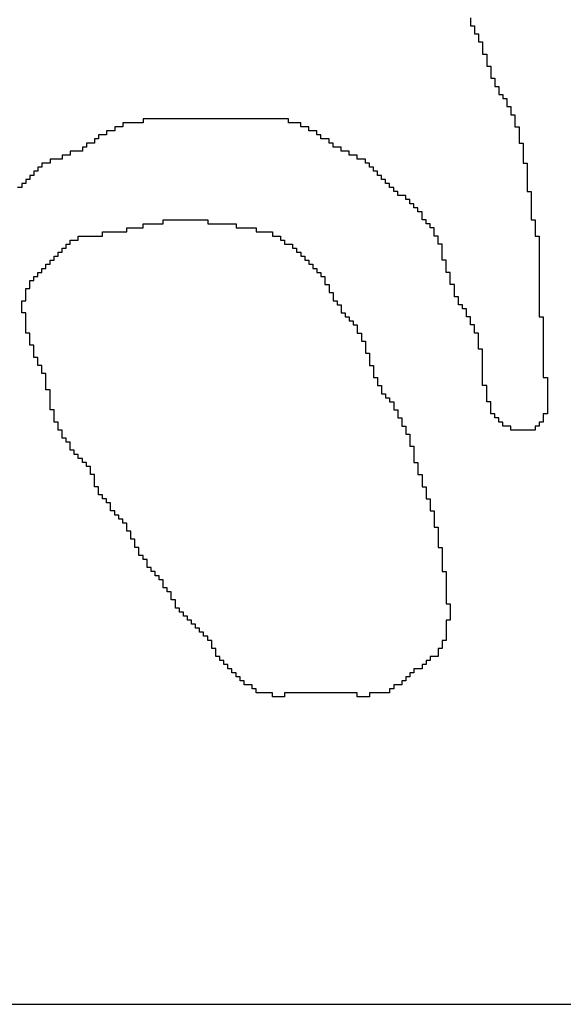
# Model space of a CAD drawing. Header units: millimetres. Extents: x 9.4 to 105.2, y 7.6 to 67.1.
# Tile 92 of 152: x 84.838 to 85.104, y 21.776 to 22.257. Entities that reach past the tile are written whole.
import ezdxf

# ---------------------------------------------------------------- set-up
doc = ezdxf.new("R2010")
doc.units = ezdxf.units.MM
doc.layers.add('BottomOverlay', color=54, linetype='Continuous')

msp = doc.modelspace()

# ---------------------------------------------------------------- linework, layer by layer
at = {"layer": 'BottomOverlay'}
for p, q in [((85.05829, 22.25808), (85.05829, 22.2561)), ((85.05829, 22.2561), (85.05829, 22.25413)), ((85.05829, 22.25413), (85.06027, 22.25413)), ((85.06027, 22.25413), (85.06027, 22.25215)), ((85.06027, 22.25215), (85.06027, 22.25018)), ((85.06027, 22.25018), (85.06225, 22.25018)), ((85.06225, 22.25018), (85.06225, 22.2482)), ((85.06225, 22.2482), (85.06225, 22.24622)), ((85.06225, 22.24622), (85.06422, 22.24622)), ((85.06422, 22.24622), (85.06422, 22.24425)), ((85.06422, 22.24425), (85.06422, 22.24227)), ((85.06422, 22.24227), (85.06422, 22.2403)), ((85.06422, 22.2403), (85.0662, 22.2403)), ((85.0662, 22.2403), (85.0662, 22.23832)), ((85.0662, 22.23832), (85.0662, 22.23634)), ((85.0662, 22.23634), (85.0662, 22.23437)), ((85.0662, 22.23437), (85.06817, 22.23437)), ((85.06817, 22.23437), (85.06817, 22.23239)), ((85.06817, 22.23239), (85.06817, 22.23041)), ((85.06817, 22.23041), (85.06817, 22.22844)), ((85.06817, 22.22844), (85.07015, 22.22844)), ((85.07015, 22.22844), (85.07015, 22.22646)), ((85.07015, 22.22646), (85.07015, 22.22448)), ((85.07015, 22.22448), (85.07213, 22.22448)), ((85.07213, 22.22448), (85.07213, 22.22251)), ((85.07213, 22.22251), (85.07213, 22.22053)), ((85.07213, 22.22053), (85.0741, 22.22053)), ((85.0741, 22.22053), (85.0741, 22.21856)), ((85.0741, 22.21856), (85.07608, 22.21856)), ((85.07608, 22.21856), (85.07608, 22.21658)), ((85.07608, 22.21658), (85.07608, 22.2146)), ((85.07608, 22.2146), (85.07805, 22.2146)), ((85.07805, 22.2146), (85.07805, 22.21263)), ((85.07805, 22.21263), (85.07805, 22.21065)), ((85.07805, 22.21065), (85.08003, 22.21065)), ((85.08003, 22.21065), (85.08003, 22.20868)), ((84.88833, 22.20472), (84.88438, 22.20472)), ((84.88438, 22.20472), (84.88438, 22.20274)), ((84.89821, 22.2067), (84.88833, 22.2067)), ((84.88833, 22.2067), (84.88833, 22.20472)), ((84.96936, 22.20868), (84.89821, 22.20868)), ((84.89821, 22.20868), (84.89821, 22.2067)), ((84.96936, 22.2067), (84.96936, 22.20868)), ((84.97529, 22.2067), (84.96936, 22.2067)), ((84.97529, 22.20472), (84.97529, 22.2067)), ((84.97924, 22.20472), (84.97529, 22.20472)), ((84.97924, 22.20274), (84.97924, 22.20472)), ((85.08003, 22.20868), (85.08003, 22.2067)), ((85.08003, 22.2067), (85.08003, 22.20472)), ((85.08003, 22.20472), (85.08201, 22.20472)), ((85.08201, 22.20472), (85.08201, 22.20274)), ((84.88042, 22.20077), (84.87647, 22.20077)), ((84.87647, 22.20077), (84.87647, 22.19879)), ((84.88438, 22.20274), (84.88042, 22.20274)), ((84.88042, 22.20274), (84.88042, 22.20077)), ((84.98319, 22.20274), (84.97924, 22.20274)), ((84.98319, 22.20077), (84.98319, 22.20274)), ((84.98517, 22.20077), (84.98319, 22.20077)), ((84.98517, 22.19879), (84.98517, 22.20077)), ((85.08201, 22.20274), (85.08201, 22.20077)), ((85.08201, 22.20077), (85.08201, 22.19879)), ((84.87054, 22.19484), (84.86857, 22.19484)), ((84.86857, 22.19484), (84.86857, 22.19286)), ((84.87449, 22.19682), (84.87054, 22.19682)), ((84.87054, 22.19682), (84.87054, 22.19484)), ((84.87647, 22.19879), (84.87449, 22.19879)), ((84.87449, 22.19879), (84.87449, 22.19682)), ((84.98912, 22.19879), (84.98517, 22.19879)), ((84.98912, 22.19682), (84.98912, 22.19879)), ((84.9911, 22.19682), (84.98912, 22.19682)), ((84.9911, 22.19484), (84.9911, 22.19682)), ((84.99505, 22.19484), (84.9911, 22.19484)), ((84.99505, 22.19286), (84.99505, 22.19484)), ((85.08201, 22.19879), (85.08201, 22.19682)), ((85.08201, 22.19682), (85.08399, 22.19682)), ((85.08399, 22.19682), (85.08399, 22.19484)), ((85.08399, 22.19484), (85.08399, 22.19286)), ((84.86264, 22.19089), (84.85868, 22.19089)), ((84.85868, 22.19089), (84.85868, 22.18891)), ((84.86857, 22.19286), (84.86264, 22.19286)), ((84.86264, 22.19286), (84.86264, 22.19089)), ((84.999, 22.19286), (84.99505, 22.19286)), ((84.999, 22.19089), (84.999, 22.19286)), ((85.00295, 22.19089), (84.999, 22.19089)), ((85.00295, 22.18891), (85.00295, 22.19089)), ((85.08399, 22.19286), (85.08399, 22.19089)), ((85.08399, 22.19089), (85.08399, 22.18891)), ((84.8488, 22.18496), (84.84683, 22.18496)), ((84.84683, 22.18496), (84.84683, 22.18298)), ((84.85275, 22.18694), (84.8488, 22.18694)), ((84.8488, 22.18694), (84.8488, 22.18496)), ((84.85868, 22.18891), (84.85275, 22.18891)), ((84.85275, 22.18891), (84.85275, 22.18694)), ((85.00691, 22.18891), (85.00295, 22.18891)), ((85.00691, 22.18694), (85.00691, 22.18891)), ((85.00889, 22.18694), (85.00691, 22.18694)), ((85.00889, 22.18496), (85.00889, 22.18694)), ((85.01086, 22.18496), (85.00889, 22.18496)), ((85.01086, 22.18298), (85.01086, 22.18496)), ((85.08399, 22.18891), (85.08399, 22.18694)), ((85.08399, 22.18694), (85.08596, 22.18694)), ((85.08596, 22.18694), (85.08596, 22.18496)), ((85.08596, 22.18496), (85.08596, 22.18298)), ((84.84485, 22.181), (84.84287, 22.181)), ((84.84287, 22.181), (84.84287, 22.17903)), ((84.84683, 22.18298), (84.84485, 22.18298)), ((84.84485, 22.18298), (84.84485, 22.181)), ((85.01284, 22.18298), (85.01086, 22.18298)), ((85.01284, 22.181), (85.01284, 22.18298)), ((85.01481, 22.181), (85.01284, 22.181)), ((85.01481, 22.17903), (85.01481, 22.181)), ((85.08596, 22.18298), (85.08596, 22.181)), ((85.08596, 22.181), (85.08596, 22.17903)), ((84.8409, 22.17705), (84.83892, 22.17705)), ((84.83892, 22.17705), (84.83892, 22.17508)), ((84.84287, 22.17903), (84.8409, 22.17903)), ((84.8409, 22.17903), (84.8409, 22.17705)), ((85.01679, 22.17903), (85.01481, 22.17903)), ((85.01679, 22.17705), (85.01679, 22.17903)), ((85.01877, 22.17705), (85.01679, 22.17705)), ((85.01877, 22.17508), (85.01877, 22.17705)), ((85.08596, 22.17903), (85.08596, 22.17705)), ((85.08596, 22.17705), (85.08596, 22.17508)), ((84.83892, 22.17508), (84.83694, 22.17508)), ((85.02074, 22.17508), (85.01877, 22.17508)), ((85.02074, 22.1731), (85.02074, 22.17508)), ((85.02272, 22.1731), (85.02074, 22.1731)), ((85.02272, 22.17112), (85.02272, 22.1731)), ((85.02667, 22.17112), (85.02272, 22.17112)), ((85.02667, 22.16915), (85.02667, 22.17112)), ((85.08596, 22.17508), (85.08596, 22.1731)), ((85.08596, 22.1731), (85.08794, 22.1731)), ((85.08794, 22.1731), (85.08794, 22.17112)), ((85.08794, 22.17112), (85.08794, 22.16915)), ((85.02865, 22.16915), (85.02667, 22.16915)), ((85.02865, 22.16717), (85.02865, 22.16915)), ((85.03062, 22.16717), (85.02865, 22.16717)), ((85.03062, 22.1652), (85.03062, 22.16717)), ((85.08794, 22.16915), (85.08794, 22.16717)), ((85.08794, 22.16717), (85.08794, 22.1652)), ((85.0326, 22.1652), (85.03062, 22.1652)), ((85.0326, 22.16322), (85.0326, 22.1652)), ((85.03458, 22.16322), (85.0326, 22.16322)), ((85.03458, 22.16124), (85.03458, 22.16322)), ((85.03458, 22.15927), (85.03458, 22.16124)), ((85.08794, 22.1652), (85.08794, 22.16322)), ((85.08794, 22.16322), (85.08794, 22.16124)), ((85.08794, 22.16124), (85.08794, 22.15927)), ((84.89821, 22.15531), (84.89821, 22.15729)), ((84.89821, 22.15729), (84.90809, 22.15729)), ((84.90809, 22.15729), (84.90809, 22.15927)), ((84.90809, 22.15927), (84.92983, 22.15927)), ((84.92983, 22.15927), (84.92983, 22.15729)), ((84.92983, 22.15729), (84.94367, 22.15729)), ((84.94367, 22.15729), (84.94367, 22.15531)), ((85.03655, 22.15927), (85.03458, 22.15927)), ((85.03655, 22.15729), (85.03655, 22.15927)), ((85.03853, 22.15729), (85.03655, 22.15729)), ((85.03853, 22.15531), (85.03853, 22.15729)), ((85.08794, 22.15927), (85.08991, 22.15927)), ((85.08991, 22.15927), (85.08991, 22.15729)), ((85.08991, 22.15729), (85.08991, 22.15531)), ((84.86659, 22.14938), (84.86659, 22.15136)), ((84.86659, 22.15136), (84.87845, 22.15136)), ((84.87845, 22.15136), (84.87845, 22.15334)), ((84.87845, 22.15334), (84.89031, 22.15334)), ((84.89031, 22.15334), (84.89031, 22.15531)), ((84.89031, 22.15531), (84.89821, 22.15531)), ((84.94367, 22.15531), (84.95355, 22.15531)), ((84.95355, 22.15531), (84.95355, 22.15334)), ((84.95355, 22.15334), (84.96145, 22.15334)), ((84.96145, 22.15334), (84.96145, 22.15136)), ((84.96145, 22.15136), (84.96541, 22.15136)), ((84.96541, 22.15136), (84.96541, 22.14938)), ((85.04051, 22.15531), (85.03853, 22.15531)), ((85.04051, 22.15334), (85.04051, 22.15531)), ((85.04051, 22.15136), (85.04051, 22.15334)), ((85.04248, 22.15136), (85.04051, 22.15136)), ((85.04248, 22.14938), (85.04248, 22.15136)), ((85.08991, 22.15531), (85.08991, 22.15334)), ((85.08991, 22.15334), (85.08991, 22.15136)), ((85.08991, 22.15136), (85.09189, 22.15136)), ((85.09189, 22.15136), (85.09189, 22.14938)), ((84.86066, 22.14543), (84.86066, 22.14741)), ((84.86066, 22.14741), (84.86264, 22.14741)), ((84.86264, 22.14741), (84.86264, 22.14938)), ((84.86264, 22.14938), (84.86659, 22.14938)), ((84.96541, 22.14938), (84.96738, 22.14938)), ((84.96738, 22.14938), (84.96738, 22.14741)), ((84.96738, 22.14741), (84.97133, 22.14741)), ((84.97133, 22.14741), (84.97133, 22.14543)), ((85.04248, 22.14741), (85.04248, 22.14938)), ((85.04446, 22.14741), (85.04248, 22.14741)), ((85.04446, 22.14543), (85.04446, 22.14741)), ((85.09189, 22.14938), (85.09189, 22.14741)), ((85.09189, 22.14741), (85.09189, 22.14543)), ((84.85671, 22.14148), (84.85671, 22.14346)), ((84.85671, 22.14346), (84.85868, 22.14346)), ((84.85868, 22.14346), (84.85868, 22.14543)), ((84.85868, 22.14543), (84.86066, 22.14543)), ((84.97133, 22.14543), (84.97331, 22.14543)), ((84.97331, 22.14543), (84.97331, 22.14346)), ((84.97331, 22.14346), (84.97529, 22.14346)), ((84.97529, 22.14346), (84.97529, 22.14148)), ((85.04446, 22.14346), (85.04446, 22.14543)), ((85.04446, 22.14148), (85.04446, 22.14346)), ((85.09189, 22.14543), (85.09189, 22.14346)), ((85.09189, 22.14346), (85.09189, 22.14148)), ((84.85078, 22.13555), (84.85078, 22.13753)), ((84.85078, 22.13753), (84.85275, 22.13753)), ((84.85275, 22.13753), (84.85275, 22.1395)), ((84.85275, 22.1395), (84.85473, 22.1395)), ((84.85473, 22.1395), (84.85473, 22.14148)), ((84.85473, 22.14148), (84.85671, 22.14148)), ((84.97529, 22.14148), (84.97726, 22.14148)), ((84.97726, 22.14148), (84.97726, 22.1395)), ((84.97726, 22.1395), (84.97924, 22.1395)), ((84.97924, 22.1395), (84.97924, 22.13753)), ((84.97924, 22.13753), (84.98121, 22.13753)), ((84.98121, 22.13753), (84.98121, 22.13555)), ((85.04446, 22.1395), (85.04446, 22.14148)), ((85.04643, 22.1395), (85.04446, 22.1395)), ((85.04643, 22.13753), (85.04643, 22.1395)), ((85.04643, 22.13555), (85.04643, 22.13753)), ((85.09189, 22.14148), (85.09189, 22.1395)), ((85.09189, 22.1395), (85.09189, 22.13753)), ((85.09189, 22.13753), (85.09189, 22.13555)), ((84.84683, 22.1316), (84.84683, 22.13358)), ((84.84683, 22.13358), (84.8488, 22.13358)), ((84.8488, 22.13358), (84.8488, 22.13555)), ((84.8488, 22.13555), (84.85078, 22.13555)), ((84.98121, 22.13555), (84.98319, 22.13555)), ((84.98319, 22.13555), (84.98319, 22.13358)), ((84.98319, 22.13358), (84.98517, 22.13358)), ((84.98517, 22.13358), (84.98517, 22.1316)), ((85.04643, 22.13358), (85.04643, 22.13555)), ((85.04841, 22.13358), (85.04643, 22.13358)), ((85.04841, 22.1316), (85.04841, 22.13358)), ((85.09189, 22.13555), (85.09189, 22.13358)), ((85.09189, 22.13358), (85.09189, 22.1316)), ((84.84287, 22.12764), (84.84287, 22.12962)), ((84.84287, 22.12962), (84.84485, 22.12962)), ((84.84287, 22.12567), (84.84287, 22.12764)), ((84.84485, 22.12962), (84.84485, 22.1316)), ((84.84485, 22.1316), (84.84683, 22.1316)), ((84.98517, 22.1316), (84.98715, 22.1316)), ((84.98715, 22.1316), (84.98715, 22.12962)), ((84.98715, 22.12962), (84.98715, 22.12764)), ((84.98715, 22.12764), (84.98912, 22.12764)), ((84.98912, 22.12764), (84.98912, 22.12567)), ((85.04841, 22.12962), (85.04841, 22.1316)), ((85.04841, 22.12764), (85.04841, 22.12962)), ((85.05039, 22.12764), (85.04841, 22.12764)), ((85.05039, 22.12567), (85.05039, 22.12764)), ((85.09189, 22.1316), (85.09189, 22.12962)), ((85.09189, 22.12962), (85.09189, 22.12764)), ((85.09189, 22.12764), (85.09189, 22.12567)), ((84.8409, 22.12369), (84.8409, 22.12567)), ((84.8409, 22.12567), (84.84287, 22.12567)), ((84.8409, 22.12172), (84.8409, 22.12369)), ((84.98912, 22.12567), (84.98912, 22.12369)), ((84.98912, 22.12369), (84.9911, 22.12369)), ((84.9911, 22.12369), (84.9911, 22.12172)), ((85.05039, 22.12369), (85.05039, 22.12567)), ((85.05039, 22.12172), (85.05039, 22.12369)), ((85.09189, 22.12567), (85.09189, 22.12369)), ((85.09189, 22.12369), (85.09189, 22.12172)), ((84.83892, 22.11776), (84.83892, 22.11974)), ((84.83892, 22.11974), (84.8409, 22.11974)), ((84.83892, 22.11579), (84.83892, 22.11776)), ((84.8409, 22.11974), (84.8409, 22.12172)), ((84.9911, 22.12172), (84.9911, 22.11974)), ((84.9911, 22.11974), (84.99307, 22.11974)), ((84.99307, 22.11974), (84.99307, 22.11776)), ((84.99307, 22.11776), (84.99505, 22.11776)), ((84.99505, 22.11776), (84.99505, 22.11579)), ((85.05236, 22.12172), (85.05039, 22.12172)), ((85.05236, 22.11974), (85.05236, 22.12172)), ((85.05236, 22.11776), (85.05236, 22.11974)), ((85.05434, 22.11776), (85.05236, 22.11776)), ((85.05434, 22.11579), (85.05434, 22.11776)), ((85.09189, 22.12172), (85.09189, 22.11974)), ((85.09189, 22.11974), (85.09189, 22.11776)), ((85.09189, 22.11776), (85.09189, 22.11579)), ((84.83892, 22.11381), (84.83892, 22.11579)), ((84.8409, 22.11381), (84.83892, 22.11381)), ((84.8409, 22.11184), (84.8409, 22.11381)), ((84.99505, 22.11579), (84.99505, 22.11381)), ((84.99505, 22.11381), (84.99703, 22.11381)), ((84.99703, 22.11381), (84.99703, 22.11184)), ((85.05631, 22.11579), (85.05434, 22.11579)), ((85.05631, 22.11381), (85.05631, 22.11579)), ((85.05631, 22.11184), (85.05631, 22.11381)), ((85.09189, 22.11579), (85.09189, 22.11381)), ((85.09189, 22.11381), (85.09189, 22.11184)), ((84.8409, 22.10986), (84.8409, 22.11184)), ((84.8409, 22.10788), (84.8409, 22.10986)), ((84.99703, 22.11184), (84.999, 22.11184)), ((84.999, 22.11184), (84.999, 22.10986)), ((84.999, 22.10986), (85.00098, 22.10986)), ((85.00098, 22.10986), (85.00098, 22.10788)), ((85.05829, 22.11184), (85.05631, 22.11184)), ((85.05829, 22.10986), (85.05829, 22.11184)), ((85.05829, 22.10788), (85.05829, 22.10986)), ((85.09189, 22.11184), (85.09387, 22.11184)), ((85.09387, 22.11184), (85.09387, 22.10986)), ((85.09387, 22.10986), (85.09387, 22.10788)), ((84.8409, 22.10591), (84.8409, 22.10788)), ((84.8409, 22.10393), (84.8409, 22.10591)), ((84.84287, 22.10393), (84.8409, 22.10393)), ((84.84287, 22.10195), (84.84287, 22.10393)), ((85.00098, 22.10788), (85.00295, 22.10788)), ((85.00295, 22.10788), (85.00295, 22.10591)), ((85.00295, 22.10591), (85.00295, 22.10393)), ((85.00295, 22.10393), (85.00493, 22.10393)), ((85.00493, 22.10393), (85.00493, 22.10195)), ((85.06027, 22.10788), (85.05829, 22.10788)), ((85.06027, 22.10591), (85.06027, 22.10788)), ((85.06027, 22.10393), (85.06027, 22.10591)), ((85.06225, 22.10393), (85.06027, 22.10393)), ((85.06225, 22.10195), (85.06225, 22.10393)), ((85.09387, 22.10788), (85.09387, 22.10591)), ((85.09387, 22.10591), (85.09387, 22.10393)), ((85.09387, 22.10393), (85.09387, 22.10195)), ((84.84287, 22.09998), (84.84287, 22.10195)), ((84.84287, 22.098), (84.84287, 22.09998)), ((85.00493, 22.10195), (85.00493, 22.09998)), ((85.00493, 22.09998), (85.00691, 22.09998)), ((85.00691, 22.09998), (85.00691, 22.098)), ((85.06225, 22.09998), (85.06225, 22.10195)), ((85.06225, 22.098), (85.06225, 22.09998)), ((85.09387, 22.10195), (85.09387, 22.09998)), ((85.09387, 22.09998), (85.09387, 22.098)), ((84.84485, 22.098), (84.84287, 22.098)), ((84.84485, 22.09602), (84.84485, 22.098)), ((84.84485, 22.09405), (84.84485, 22.09602)), ((84.84485, 22.09207), (84.84485, 22.09405)), ((85.00691, 22.098), (85.00691, 22.09602)), ((85.00691, 22.09602), (85.00691, 22.09405)), ((85.00691, 22.09405), (85.00889, 22.09405)), ((85.00889, 22.09405), (85.00889, 22.09207)), ((85.06225, 22.09602), (85.06225, 22.098)), ((85.06422, 22.09602), (85.06225, 22.09602)), ((85.06422, 22.09405), (85.06422, 22.09602)), ((85.06422, 22.09207), (85.06422, 22.09405)), ((85.09387, 22.098), (85.09387, 22.09602)), ((85.09387, 22.09602), (85.09387, 22.09405)), ((85.09387, 22.09405), (85.09387, 22.09207)), ((84.84683, 22.09207), (84.84485, 22.09207)), ((84.84683, 22.0901), (84.84683, 22.09207)), ((84.84683, 22.08812), (84.84683, 22.0901)), ((85.00889, 22.09207), (85.00889, 22.0901)), ((85.00889, 22.0901), (85.00889, 22.08812)), ((85.06422, 22.0901), (85.06422, 22.09207)), ((85.06422, 22.08812), (85.06422, 22.0901)), ((85.09387, 22.09207), (85.09387, 22.0901)), ((85.09387, 22.0901), (85.09387, 22.08812)), ((84.8488, 22.08812), (84.84683, 22.08812)), ((84.8488, 22.08614), (84.8488, 22.08812)), ((84.8488, 22.08417), (84.8488, 22.08614)), ((84.85078, 22.08417), (84.8488, 22.08417)), ((84.85078, 22.08219), (84.85078, 22.08417)), ((85.00889, 22.08812), (85.01086, 22.08812)), ((85.01086, 22.08812), (85.01086, 22.08614)), ((85.01086, 22.08614), (85.01086, 22.08417)), ((85.01086, 22.08417), (85.01086, 22.08219)), ((85.06422, 22.08614), (85.06422, 22.08812)), ((85.06422, 22.08417), (85.06422, 22.08614)), ((85.06422, 22.08219), (85.06422, 22.08417)), ((85.09387, 22.08812), (85.09387, 22.08614)), ((85.09387, 22.08614), (85.09387, 22.08417)), ((85.09387, 22.08417), (85.09387, 22.08219)), ((84.85078, 22.08021), (84.85078, 22.08219)), ((84.85078, 22.07824), (84.85078, 22.08021)), ((85.01086, 22.08219), (85.01284, 22.08219)), ((85.01284, 22.08219), (85.01284, 22.08021)), ((85.01284, 22.08021), (85.01284, 22.07824)), ((85.06422, 22.08021), (85.06422, 22.08219)), ((85.06422, 22.07824), (85.06422, 22.08021)), ((85.09387, 22.08219), (85.09584, 22.08219)), ((85.09584, 22.08219), (85.09584, 22.08021)), ((85.09584, 22.08021), (85.09584, 22.07824)), ((84.85078, 22.07626), (84.85078, 22.07824)), ((84.85275, 22.07626), (84.85078, 22.07626)), ((84.85275, 22.07428), (84.85275, 22.07626)), ((84.85275, 22.07231), (84.85275, 22.07428)), ((85.01284, 22.07824), (85.01481, 22.07824)), ((85.01481, 22.07824), (85.01481, 22.07626)), ((85.01481, 22.07626), (85.01481, 22.07428)), ((85.01481, 22.07428), (85.01679, 22.07428)), ((85.01679, 22.07428), (85.01679, 22.07231)), ((85.0662, 22.07824), (85.06422, 22.07824)), ((85.0662, 22.07626), (85.0662, 22.07824)), ((85.0662, 22.07428), (85.0662, 22.07626)), ((85.0662, 22.07231), (85.0662, 22.07428)), ((85.09584, 22.07824), (85.09584, 22.07626)), ((85.09584, 22.07626), (85.09584, 22.07428)), ((85.09584, 22.07428), (85.09584, 22.07231)), ((84.85275, 22.07033), (84.85275, 22.07231)), ((84.85275, 22.06836), (84.85275, 22.07033)), ((85.01679, 22.07231), (85.01877, 22.07231)), ((85.01877, 22.07231), (85.01877, 22.07033)), ((85.01877, 22.07033), (85.02074, 22.07033)), ((85.02074, 22.07033), (85.02074, 22.06836)), ((85.0662, 22.07033), (85.0662, 22.07231)), ((85.06817, 22.07033), (85.0662, 22.07033)), ((85.06817, 22.06836), (85.06817, 22.07033)), ((85.09584, 22.07231), (85.09584, 22.07033)), ((85.09584, 22.07033), (85.09584, 22.06836)), ((84.85275, 22.06638), (84.85275, 22.06836)), ((84.85473, 22.06638), (84.85275, 22.06638)), ((84.85473, 22.0644), (84.85473, 22.06638)), ((85.02074, 22.06836), (85.02074, 22.06638)), ((85.02074, 22.06638), (85.02272, 22.06638)), ((85.02272, 22.06638), (85.02272, 22.0644)), ((85.06817, 22.06638), (85.06817, 22.06836)), ((85.06817, 22.0644), (85.06817, 22.06638)), ((85.09584, 22.06836), (85.09584, 22.06638)), ((85.09584, 22.06638), (85.09584, 22.0644)), ((84.85473, 22.06243), (84.85473, 22.0644)), ((84.85473, 22.06045), (84.85473, 22.06243)), ((84.85671, 22.06045), (84.85473, 22.06045)), ((84.85671, 22.05848), (84.85671, 22.06045)), ((85.02272, 22.0644), (85.02272, 22.06243)), ((85.02272, 22.06243), (85.02469, 22.06243)), ((85.02469, 22.06243), (85.02469, 22.06045)), ((85.02469, 22.06045), (85.02469, 22.05848)), ((85.07015, 22.0644), (85.06817, 22.0644)), ((85.07015, 22.06243), (85.07015, 22.0644)), ((85.07213, 22.06243), (85.07015, 22.06243)), ((85.07213, 22.06045), (85.07213, 22.06243)), ((85.0741, 22.06045), (85.07213, 22.06045)), ((85.0741, 22.05848), (85.0741, 22.06045)), ((85.09387, 22.06045), (85.09189, 22.06045)), ((85.09189, 22.06045), (85.09189, 22.05848)), ((85.09584, 22.0644), (85.09387, 22.0644)), ((85.09387, 22.0644), (85.09387, 22.06243)), ((85.09387, 22.06243), (85.09387, 22.06045)), ((84.85671, 22.0565), (84.85671, 22.05848)), ((84.85868, 22.0565), (84.85671, 22.0565)), ((84.85868, 22.05452), (84.85868, 22.0565)), ((85.02469, 22.05848), (85.02667, 22.05848)), ((85.02667, 22.05848), (85.02667, 22.0565)), ((85.02667, 22.0565), (85.02667, 22.05452)), ((85.07805, 22.05848), (85.0741, 22.05848)), ((85.07805, 22.0565), (85.07805, 22.05848)), ((85.08991, 22.0565), (85.07805, 22.0565)), ((85.09189, 22.05848), (85.08991, 22.05848)), ((85.08991, 22.05848), (85.08991, 22.0565)), ((84.85868, 22.05254), (84.85868, 22.05452)), ((84.86066, 22.05254), (84.85868, 22.05254)), ((84.86066, 22.05057), (84.86066, 22.05254)), ((84.86264, 22.05057), (84.86066, 22.05057)), ((84.86264, 22.04859), (84.86264, 22.05057)), ((85.02667, 22.05452), (85.02865, 22.05452)), ((85.02865, 22.05452), (85.02865, 22.05254)), ((85.02865, 22.05254), (85.02865, 22.05057)), ((85.02865, 22.05057), (85.02865, 22.04859)), ((84.86264, 22.04662), (84.86264, 22.04859)), ((84.86461, 22.04662), (84.86264, 22.04662)), ((84.86461, 22.04464), (84.86461, 22.04662)), ((85.02865, 22.04859), (85.03062, 22.04859)), ((85.03062, 22.04859), (85.03062, 22.04662)), ((85.03062, 22.04662), (85.03062, 22.04464)), ((84.86659, 22.04464), (84.86461, 22.04464)), ((84.86659, 22.04266), (84.86659, 22.04464)), ((84.86857, 22.04266), (84.86659, 22.04266)), ((84.86857, 22.04069), (84.86857, 22.04266)), ((84.87054, 22.04069), (84.86857, 22.04069)), ((84.87054, 22.03871), (84.87054, 22.04069)), ((85.03062, 22.04464), (85.03062, 22.04266)), ((85.03062, 22.04266), (85.03062, 22.04069)), ((85.03062, 22.04069), (85.0326, 22.04069)), ((85.0326, 22.04069), (85.0326, 22.03871)), ((84.87252, 22.03871), (84.87054, 22.03871)), ((84.87252, 22.03674), (84.87252, 22.03871)), ((84.87252, 22.03476), (84.87252, 22.03674)), ((85.0326, 22.03871), (85.0326, 22.03674)), ((85.0326, 22.03674), (85.0326, 22.03476)), ((84.87449, 22.03476), (84.87252, 22.03476)), ((84.87449, 22.03278), (84.87449, 22.03476)), ((84.87449, 22.03081), (84.87449, 22.03278)), ((85.0326, 22.03476), (85.03458, 22.03476)), ((85.03458, 22.03476), (85.03458, 22.03278)), ((85.03458, 22.03278), (85.03458, 22.03081)), ((84.87449, 22.02883), (84.87449, 22.03081)), ((84.87647, 22.02883), (84.87449, 22.02883)), ((84.87647, 22.02685), (84.87647, 22.02883)), ((84.87647, 22.02488), (84.87647, 22.02685)), ((85.03458, 22.03081), (85.03458, 22.02883)), ((85.03458, 22.02883), (85.03655, 22.02883)), ((85.03655, 22.02883), (85.03655, 22.02685)), ((85.03655, 22.02685), (85.03655, 22.02488)), ((84.87845, 22.02488), (84.87647, 22.02488)), ((84.87845, 22.0229), (84.87845, 22.02488)), ((84.88042, 22.0229), (84.87845, 22.0229)), ((84.88042, 22.02092), (84.88042, 22.0229)), ((85.03655, 22.02488), (85.03655, 22.0229)), ((85.03655, 22.0229), (85.03853, 22.0229)), ((85.03853, 22.0229), (85.03853, 22.02092)), ((84.8824, 22.02092), (84.88042, 22.02092)), ((84.8824, 22.01895), (84.8824, 22.02092)), ((84.8824, 22.01697), (84.8824, 22.01895)), ((84.88438, 22.01697), (84.8824, 22.01697)), ((84.88438, 22.015), (84.88438, 22.01697)), ((85.03853, 22.02092), (85.03853, 22.01895)), ((85.03853, 22.01895), (85.03853, 22.01697)), ((85.03853, 22.01697), (85.04051, 22.01697)), ((85.04051, 22.01697), (85.04051, 22.015)), ((84.88635, 22.015), (84.88438, 22.015)), ((84.88635, 22.01302), (84.88635, 22.015)), ((84.88833, 22.01302), (84.88635, 22.01302)), ((84.88833, 22.01104), (84.88833, 22.01302)), ((85.04051, 22.015), (85.04051, 22.01302)), ((85.04051, 22.01302), (85.04051, 22.01104)), ((84.89031, 22.01104), (84.88833, 22.01104)), ((84.89031, 22.00907), (84.89031, 22.01104)), ((84.89031, 22.00709), (84.89031, 22.00907)), ((84.89228, 22.00709), (84.89031, 22.00709)), ((84.89228, 22.00511), (84.89228, 22.00709)), ((85.04051, 22.01104), (85.04051, 22.00907)), ((85.04051, 22.00907), (85.04248, 22.00907)), ((85.04248, 22.00907), (85.04248, 22.00709)), ((85.04248, 22.00709), (85.04248, 22.00511)), ((84.89228, 22.00314), (84.89228, 22.00511)), ((84.89426, 22.00314), (84.89228, 22.00314)), ((84.89426, 22.00116), (84.89426, 22.00314)), ((85.04248, 22.00511), (85.04248, 22.00314)), ((85.04248, 22.00314), (85.04248, 22.00116)), ((84.89426, 21.99918), (84.89426, 22.00116)), ((84.89623, 21.99918), (84.89426, 21.99918)), ((84.89623, 21.99721), (84.89623, 21.99918)), ((85.04248, 22.00116), (85.04248, 21.99918)), ((85.04248, 21.99918), (85.04446, 21.99918)), ((85.04446, 21.99918), (85.04446, 21.99721)), ((84.89623, 21.99523), (84.89623, 21.99721)), ((84.89821, 21.99523), (84.89623, 21.99523)), ((84.89821, 21.99326), (84.89821, 21.99523)), ((84.90019, 21.99326), (84.89821, 21.99326)), ((84.90019, 21.99128), (84.90019, 21.99326)), ((85.04446, 21.99721), (85.04446, 21.99523)), ((85.04446, 21.99523), (85.04446, 21.99326)), ((85.04446, 21.99326), (85.04446, 21.99128)), ((84.90019, 21.9893), (84.90019, 21.99128)), ((84.90216, 21.9893), (84.90019, 21.9893)), ((84.90216, 21.98733), (84.90216, 21.9893)), ((85.04446, 21.99128), (85.04446, 21.9893)), ((85.04446, 21.9893), (85.04446, 21.98733)), ((84.90414, 21.98733), (84.90216, 21.98733)), ((84.90414, 21.98535), (84.90414, 21.98733)), ((84.90611, 21.98535), (84.90414, 21.98535)), ((84.90611, 21.98337), (84.90611, 21.98535)), ((84.90809, 21.98337), (84.90611, 21.98337)), ((84.90809, 21.9814), (84.90809, 21.98337)), ((85.04446, 21.98733), (85.04643, 21.98733)), ((85.04643, 21.98733), (85.04643, 21.98535)), ((85.04643, 21.98535), (85.04643, 21.98337)), ((85.04643, 21.98337), (85.04643, 21.9814)), ((84.90809, 21.97942), (84.90809, 21.9814)), ((84.91007, 21.97942), (84.90809, 21.97942)), ((84.91007, 21.97744), (84.91007, 21.97942)), ((85.04643, 21.9814), (85.04643, 21.97942)), ((85.04643, 21.97942), (85.04643, 21.97744)), ((84.91205, 21.97744), (84.91007, 21.97744)), ((84.91205, 21.97547), (84.91205, 21.97744)), ((84.91205, 21.97349), (84.91205, 21.97547)), ((84.91402, 21.97349), (84.91205, 21.97349)), ((84.91402, 21.97152), (84.91402, 21.97349)), ((85.04643, 21.97744), (85.04643, 21.97547)), ((85.04643, 21.97547), (85.04643, 21.97349)), ((85.04643, 21.97349), (85.04643, 21.97152)), ((84.91402, 21.96954), (84.91402, 21.97152)), ((84.916, 21.96954), (84.91402, 21.96954)), ((84.916, 21.96756), (84.916, 21.96954)), ((85.04643, 21.97152), (85.04841, 21.97152)), ((85.04841, 21.97152), (85.04841, 21.96954)), ((85.04841, 21.96954), (85.04841, 21.96756)), ((84.91797, 21.96756), (84.916, 21.96756)), ((84.91797, 21.96559), (84.91797, 21.96756)), ((84.91995, 21.96559), (84.91797, 21.96559)), ((84.91995, 21.96361), (84.91995, 21.96559)), ((84.92193, 21.96361), (84.91995, 21.96361)), ((84.92193, 21.96164), (84.92193, 21.96361)), ((85.04841, 21.96361), (85.04643, 21.96361)), ((85.04643, 21.96361), (85.04643, 21.96164)), ((85.04841, 21.96756), (85.04841, 21.96559)), ((85.04841, 21.96559), (85.04841, 21.96361)), ((84.9239, 21.96164), (84.92193, 21.96164)), ((84.9239, 21.95966), (84.9239, 21.96164)), ((84.92588, 21.95966), (84.9239, 21.95966)), ((84.92588, 21.95768), (84.92588, 21.95966)), ((85.04643, 21.96164), (85.04643, 21.95966)), ((85.04643, 21.95966), (85.04643, 21.95768)), ((84.92785, 21.95768), (84.92588, 21.95768)), ((84.92785, 21.95571), (84.92785, 21.95768)), ((84.92983, 21.95571), (84.92785, 21.95571)), ((84.92983, 21.95373), (84.92983, 21.95571)), ((85.04643, 21.95768), (85.04643, 21.95571)), ((85.04643, 21.95571), (85.04643, 21.95373)), ((84.93181, 21.95373), (84.92983, 21.95373)), ((84.93181, 21.95175), (84.93181, 21.95373)), ((84.93181, 21.94978), (84.93181, 21.95175)), ((84.93378, 21.94978), (84.93181, 21.94978)), ((84.93378, 21.9478), (84.93378, 21.94978)), ((85.04446, 21.94978), (85.04248, 21.94978)), ((85.04248, 21.94978), (85.04248, 21.9478)), ((85.04643, 21.95373), (85.04446, 21.95373)), ((85.04446, 21.95373), (85.04446, 21.95175)), ((85.04446, 21.95175), (85.04446, 21.94978)), ((84.93378, 21.94582), (84.93378, 21.9478)), ((84.93576, 21.94582), (84.93378, 21.94582)), ((84.93576, 21.94385), (84.93576, 21.94582)), ((85.04248, 21.94582), (85.03853, 21.94582)), ((85.03853, 21.94582), (85.03853, 21.94385)), ((85.04248, 21.9478), (85.04248, 21.94582)), ((84.93774, 21.94385), (84.93576, 21.94385)), ((84.93774, 21.94187), (84.93774, 21.94385)), ((84.93971, 21.94187), (84.93774, 21.94187)), ((84.93971, 21.9399), (84.93971, 21.94187)), ((84.94169, 21.9399), (84.93971, 21.9399)), ((84.94169, 21.93792), (84.94169, 21.9399)), ((85.03458, 21.9399), (85.03062, 21.9399)), ((85.03062, 21.9399), (85.03062, 21.93792)), ((85.03655, 21.94187), (85.03458, 21.94187)), ((85.03458, 21.94187), (85.03458, 21.9399)), ((85.03853, 21.94385), (85.03655, 21.94385)), ((85.03655, 21.94385), (85.03655, 21.94187)), ((84.94367, 21.93792), (84.94169, 21.93792)), ((84.94367, 21.93594), (84.94367, 21.93792)), ((84.94564, 21.93594), (84.94367, 21.93594)), ((84.94564, 21.93397), (84.94564, 21.93594)), ((85.02865, 21.93594), (85.02667, 21.93594)), ((85.02667, 21.93594), (85.02667, 21.93397)), ((85.03062, 21.93792), (85.02865, 21.93792)), ((85.02865, 21.93792), (85.02865, 21.93594)), ((84.94762, 21.93397), (84.94564, 21.93397)), ((84.94762, 21.93199), (84.94762, 21.93397)), ((84.95157, 21.93199), (84.94762, 21.93199)), ((84.95157, 21.93001), (84.95157, 21.93199)), ((84.95355, 21.93001), (84.95157, 21.93001)), ((84.95355, 21.92804), (84.95355, 21.93001)), ((85.02074, 21.93001), (85.01877, 21.93001)), ((85.01877, 21.93001), (85.01877, 21.92804)), ((85.02469, 21.93199), (85.02074, 21.93199)), ((85.02074, 21.93199), (85.02074, 21.93001)), ((85.02667, 21.93397), (85.02469, 21.93397)), ((85.02469, 21.93397), (85.02469, 21.93199)), ((84.96145, 21.92804), (84.95355, 21.92804)), ((84.96145, 21.92606), (84.96145, 21.92804)), ((84.96738, 21.92606), (84.96145, 21.92606)), ((85.00295, 21.92804), (84.96738, 21.92804)), ((84.96738, 21.92804), (84.96738, 21.92606)), ((85.00295, 21.92606), (85.00295, 21.92804)), ((85.00889, 21.92606), (85.00295, 21.92606)), ((85.01877, 21.92804), (85.00889, 21.92804)), ((85.00889, 21.92804), (85.00889, 21.92606)), ((83.45747, 21.77586), (86.12748, 21.77586))]:
    msp.add_line(p, q, dxfattribs=at)

doc.saveas('drawing.dxf')
